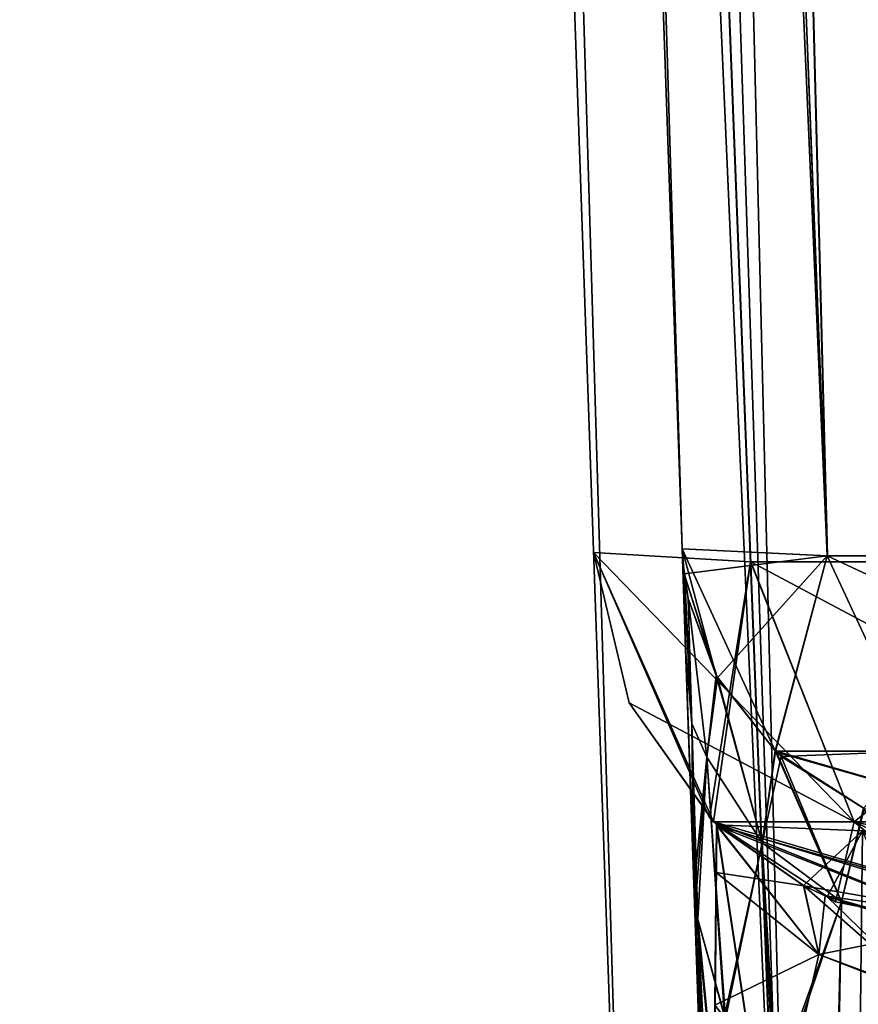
# Model space of a CAD drawing. Header units: millimetres. Extents: x -360 to 362, y 0 to 398.
# Tile 5 of 256: x -340 to -323, y 30 to 50. Entities that reach past the tile are written whole.
import ezdxf

# ---------------------------------------------------------------- set-up
doc = ezdxf.new("R2010")
doc.units = ezdxf.units.MM
doc.header["$LTSCALE"] = 33.374815
for name, color, linetype in [('1900', 7, 'CONTINUOUS'), ('1901', 7, 'CONTINUOUS'), ('1904', 7, 'CONTINUOUS'), ('1905', 7, 'CONTINUOUS'), ('1908', 7, 'CONTINUOUS'), ('1933', 7, 'CONTINUOUS'), ('1941', 7, 'CONTINUOUS'), ('1942', 7, 'CONTINUOUS'), ('1943', 7, 'CONTINUOUS'), ('1944', 7, 'CONTINUOUS'), ('1945', 7, 'CONTINUOUS'), ('1955', 7, 'CONTINUOUS'), ('1956', 7, 'CONTINUOUS'), ('1957', 7, 'CONTINUOUS'), ('1988', 7, 'CONTINUOUS'), ('1989', 7, 'CONTINUOUS'), ('1990', 7, 'CONTINUOUS'), ('2064', 7, 'CONTINUOUS'), ('2066', 7, 'CONTINUOUS'), ('2067', 7, 'CONTINUOUS'), ('2092', 7, 'CONTINUOUS'), ('2102', 7, 'CONTINUOUS'), ('2105', 7, 'CONTINUOUS'), ('2140', 7, 'CONTINUOUS'), ('2151', 7, 'CONTINUOUS'), ('2153', 7, 'CONTINUOUS'), ('2213', 7, 'CONTINUOUS'), ('2214', 7, 'CONTINUOUS'), ('2218', 7, 'CONTINUOUS'), ('2219', 7, 'CONTINUOUS'), ('2701', 7, 'CONTINUOUS'), ('2702', 7, 'CONTINUOUS'), ('2704', 7, 'CONTINUOUS'), ('2705', 7, 'CONTINUOUS'), ('2720', 7, 'CONTINUOUS'), ('2728', 7, 'CONTINUOUS'), ('2731', 7, 'CONTINUOUS'), ('2732', 7, 'CONTINUOUS'), ('2735', 7, 'CONTINUOUS')]:
    doc.layers.add(name, color=color, linetype=linetype)

msp = doc.modelspace()

# ---------------------------------------------------------------- linework, layer by layer
at = {"layer": '1900', "linetype": 'Continuous'}
for points in [[(-192.817, 374, -15.196), (-214.386, 38.791, -26.902), (-325.683, 374, -15.196), (-192.817, 374, -15.196)], [(-325.683, 374, -15.196), (-214.386, 38.791, -26.902), (-214.993, 38.791, -26.902), (-325.683, 374, -15.196)], [(-304.114, 38.791, -26.902), (-325.683, 374, -15.196), (-303.507, 38.791, -26.902), (-304.114, 38.791, -26.902)], [(-303.507, 38.791, -26.902), (-325.683, 374, -15.196), (-214.993, 38.791, -26.902), (-303.507, 38.791, -26.902)]]:
    msp.add_3dface(points, dxfattribs=at)
at = {"layer": '1901', "linetype": 'Continuous'}
for points in [[(-337.804, 374, -27.317), (-336.183, 374, -21.255), (-326.098, 38.791, -48.886), (-337.804, 374, -27.317)], [(-336.183, 374, -21.255), (-331.751, 374, -16.82), (-323.152, 38.65, -37.896), (-336.183, 374, -21.255)], [(-326.098, 38.791, -48.886), (-336.183, 374, -21.255), (-323.152, 38.65, -37.896), (-326.098, 38.791, -48.886)], [(-331.751, 374, -16.82), (-325.683, 374, -15.196), (-315.11, 38.65, -29.852), (-331.751, 374, -16.82)], [(-323.152, 38.65, -37.896), (-331.751, 374, -16.82), (-315.11, 38.65, -29.852), (-323.152, 38.65, -37.896)], [(-325.683, 374, -15.196), (-304.114, 38.791, -26.902), (-315.11, 38.65, -29.852), (-325.683, 374, -15.196)]]:
    msp.add_3dface(points, dxfattribs=at)
at = {"layer": '1904', "linetype": 'Continuous'}
for points in [[(-337.804, 374, -27.317), (-326.098, 38.791, -48.886), (-337.804, 374, -319.683), (-337.804, 374, -27.317)], [(-337.804, 374, -319.683), (-326.098, 38.791, -48.886), (-326.098, 38.791, -49.493), (-337.804, 374, -319.683)], [(-326.098, 38.791, -298.114), (-337.804, 374, -319.683), (-326.098, 38.791, -297.507), (-326.098, 38.791, -298.114)], [(-326.098, 38.791, -297.507), (-337.804, 374, -319.683), (-326.098, 38.791, -49.493), (-326.098, 38.791, -297.507)], [(-326.027, 36.749, -292.498), (-326.098, 38.791, -297.507), (-326.027, 36.749, -54.502), (-326.027, 36.749, -292.498)], [(-326.027, 36.749, -54.502), (-326.098, 38.791, -297.507), (-326.098, 38.791, -49.493), (-326.027, 36.749, -54.502)], [(-325.867, 32.174, -289.617), (-326.027, 36.749, -292.498), (-325.867, 32.174, -57.383), (-325.867, 32.174, -289.617)], [(-325.867, 32.174, -57.383), (-326.027, 36.749, -292.498), (-326.027, 36.749, -54.502), (-325.867, 32.174, -57.383)], [(-325.251, 14.539, -286.508), (-325.867, 32.174, -289.617), (-325.251, 14.539, -60.492), (-325.251, 14.539, -286.508)], [(-325.251, 14.539, -60.492), (-325.867, 32.174, -289.617), (-325.867, 32.174, -57.383), (-325.251, 14.539, -60.492)]]:
    msp.add_3dface(points, dxfattribs=at)
at = {"layer": '1905', "linetype": 'Continuous'}
for points in [[(-337.804, 374, -319.683), (-326.098, 38.791, -298.114), (-323.15, 38.65, -309.105), (-337.804, 374, -319.683)], [(-336.18, 374, -325.751), (-337.804, 374, -319.683), (-323.15, 38.65, -309.105), (-336.18, 374, -325.751)], [(-331.745, 374, -330.183), (-336.18, 374, -325.751), (-315.111, 38.65, -317.147), (-331.745, 374, -330.183)], [(-315.111, 38.65, -317.147), (-336.18, 374, -325.751), (-323.15, 38.65, -309.105), (-315.111, 38.65, -317.147)], [(-325.683, 374, -331.804), (-331.745, 374, -330.183), (-304.114, 38.791, -320.098), (-325.683, 374, -331.804)], [(-304.114, 38.791, -320.098), (-331.745, 374, -330.183), (-315.111, 38.65, -317.147), (-304.114, 38.791, -320.098)]]:
    msp.add_3dface(points, dxfattribs=at)
at = {"layer": '1908', "linetype": 'Continuous'}
msp.add_3dface([(-325.683, 374, -331.804), (-304.114, 38.791, -320.098), (-192.817, 374, -331.804), (-325.683, 374, -331.804)], dxfattribs=at)
at = {"layer": '1933', "linetype": 'Continuous'}
for points in [[(-326.098, 38.791, -48.886), (-323.152, 38.65, -37.896), (-326.059, 38.286, -48.886), (-326.098, 38.791, -48.886)], [(-326.059, 38.286, -48.886), (-323.152, 38.65, -37.896), (-325.381, 36.174, -48.153), (-326.059, 38.286, -48.886)], [(-323.152, 38.65, -37.896), (-324.204, 34.681, -47.287), (-325.381, 36.174, -48.153), (-323.152, 38.65, -37.896)], [(-323.152, 38.65, -37.896), (-321.301, 34.684, -38.349), (-324.204, 34.681, -47.287), (-323.152, 38.65, -37.896)], [(-323.152, 38.65, -37.896), (-315.11, 38.65, -29.852), (-321.301, 34.684, -38.349), (-323.152, 38.65, -37.896)], [(-325.978, 37.788, -48.886), (-326.059, 38.286, -48.886), (-325.381, 36.174, -48.153), (-325.978, 37.788, -48.886)], [(-324.204, 34.681, -47.287), (-321.301, 34.684, -38.349), (-324.086, 34.576, -47.225), (-324.204, 34.681, -47.287)], [(-324.086, 34.576, -47.225), (-321.301, 34.684, -38.349), (-322.413, 33.522, -46.646), (-324.086, 34.576, -47.225)]]:
    msp.add_3dface(points, dxfattribs=at)
at = {"layer": '1941', "linetype": 'Continuous'}
for points in [[(-325.978, 37.788, -48.886), (-325.381, 36.174, -48.153), (-325.599, 34.561, -52.892), (-325.978, 37.788, -48.886)], [(-325.599, 34.561, -52.892), (-325.381, 36.174, -48.153), (-324.473, 32.815, -52.141), (-325.599, 34.561, -52.892)], [(-325.381, 36.174, -48.153), (-324.204, 34.681, -47.287), (-324.473, 32.815, -52.141), (-325.381, 36.174, -48.153)], [(-324.204, 34.681, -47.287), (-324.086, 34.576, -47.225), (-324.473, 32.815, -52.141), (-324.204, 34.681, -47.287)], [(-325.776, 31.26, -56.85), (-325.599, 34.561, -52.892), (-325.237, 29.287, -55.876), (-325.776, 31.26, -56.85)], [(-325.599, 34.561, -52.892), (-324.473, 32.815, -52.141), (-325.237, 29.287, -55.876), (-325.599, 34.561, -52.892)], [(-324.473, 32.815, -52.141), (-324.086, 34.576, -47.225), (-322.861, 31.616, -51.61), (-324.473, 32.815, -52.141)], [(-324.086, 34.576, -47.225), (-322.413, 33.522, -46.646), (-322.861, 31.616, -51.61), (-324.086, 34.576, -47.225)], [(-322.413, 33.522, -46.646), (-321.125, 31.142, -51.633), (-322.861, 31.616, -51.61), (-322.413, 33.522, -46.646)], [(-325.237, 29.287, -55.876), (-324.473, 32.815, -52.141), (-324.232, 27.798, -55.008), (-325.237, 29.287, -55.876)], [(-324.473, 32.815, -52.141), (-322.861, 31.616, -51.61), (-324.232, 27.798, -55.008), (-324.473, 32.815, -52.141)], [(-324.232, 27.798, -55.008), (-322.861, 31.616, -51.61), (-322.974, 26.864, -54.493), (-324.232, 27.798, -55.008)], [(-322.861, 31.616, -51.61), (-321.125, 31.142, -51.633), (-322.974, 26.864, -54.493), (-322.861, 31.616, -51.61)], [(-321.125, 31.142, -51.633), (-321.688, 26.425, -54.359), (-322.974, 26.864, -54.493), (-321.125, 31.142, -51.633)]]:
    msp.add_3dface(points, dxfattribs=at)
at = {"layer": '1942', "linetype": 'Continuous'}
for points in [[(-326.084, 38.538, -49.341), (-325.978, 37.788, -48.886), (-325.9, 35.246, -53.297), (-326.084, 38.538, -49.341)], [(-325.978, 37.788, -48.886), (-326.084, 38.538, -49.341), (-326.043, 38.161, -49.113), (-325.978, 37.788, -48.886)], [(-325.978, 37.788, -48.886), (-325.599, 34.561, -52.892), (-325.9, 35.246, -53.297), (-325.978, 37.788, -48.886)], [(-325.599, 34.561, -52.892), (-325.776, 31.26, -56.85), (-325.9, 35.246, -53.297), (-325.599, 34.561, -52.892)], [(-325.9, 35.246, -53.297), (-325.776, 31.26, -56.85), (-325.824, 31.598, -57.049), (-325.9, 35.246, -53.297)], [(-325.855, 31.945, -57.251), (-325.9, 35.246, -53.297), (-325.824, 31.598, -57.049), (-325.855, 31.945, -57.251)]]:
    msp.add_3dface(points, dxfattribs=at)
at = {"layer": '1943', "linetype": 'Continuous'}
for points in [[(-326.098, 38.791, -49.493), (-326.098, 38.791, -48.886), (-326.059, 38.286, -48.886), (-326.098, 38.791, -49.493)], [(-326.098, 38.791, -49.493), (-326.059, 38.286, -48.886), (-326.092, 38.664, -49.417), (-326.098, 38.791, -49.493)], [(-326.059, 38.286, -48.886), (-326.084, 38.538, -49.341), (-326.092, 38.664, -49.417), (-326.059, 38.286, -48.886)], [(-326.084, 38.538, -49.341), (-326.059, 38.286, -48.886), (-326.043, 38.161, -49.113), (-326.084, 38.538, -49.341)], [(-326.059, 38.286, -48.886), (-325.978, 37.788, -48.886), (-326.043, 38.161, -49.113), (-326.059, 38.286, -48.886)]]:
    msp.add_3dface(points, dxfattribs=at)
at = {"layer": '1944', "linetype": 'Continuous'}
for points in [[(-326.027, 36.749, -54.502), (-326.098, 38.791, -49.493), (-325.9, 35.246, -53.297), (-326.027, 36.749, -54.502)], [(-325.9, 35.246, -53.297), (-326.098, 38.791, -49.493), (-326.092, 38.664, -49.417), (-325.9, 35.246, -53.297)], [(-326.084, 38.538, -49.341), (-325.9, 35.246, -53.297), (-326.092, 38.664, -49.417), (-326.084, 38.538, -49.341)], [(-325.867, 32.174, -57.383), (-326.027, 36.749, -54.502), (-325.862, 32.059, -57.317), (-325.867, 32.174, -57.383)], [(-326.027, 36.749, -54.502), (-325.9, 35.246, -53.297), (-325.855, 31.945, -57.251), (-326.027, 36.749, -54.502)], [(-326.027, 36.749, -54.502), (-325.855, 31.945, -57.251), (-325.862, 32.059, -57.317), (-326.027, 36.749, -54.502)]]:
    msp.add_3dface(points, dxfattribs=at)
at = {"layer": '1945', "linetype": 'Continuous'}
for points in [[(-325.251, 14.539, -60.492), (-325.867, 32.174, -57.383), (-325.862, 32.059, -57.317), (-325.251, 14.539, -60.492)], [(-325.855, 31.945, -57.251), (-325.251, 14.539, -60.492), (-325.862, 32.059, -57.317), (-325.855, 31.945, -57.251)], [(-325.251, 14.539, -60.492), (-325.855, 31.945, -57.251), (-325.824, 31.598, -57.049), (-325.251, 14.539, -60.492)], [(-325.776, 31.26, -56.85), (-325.251, 14.539, -60.492), (-325.824, 31.598, -57.049), (-325.776, 31.26, -56.85)], [(-325.251, 14.539, -60.492), (-325.776, 31.26, -56.85), (-324.921, 14.278, -58.947), (-325.251, 14.539, -60.492)], [(-325.776, 31.26, -56.85), (-325.237, 29.287, -55.876), (-324.921, 14.278, -58.947), (-325.776, 31.26, -56.85)]]:
    msp.add_3dface(points, dxfattribs=at)
at = {"layer": '1955', "linetype": 'Continuous'}
for points in [[(-325.867, 32.174, -289.617), (-325.251, 14.539, -286.508), (-324.114, 14.097, -289.243), (-325.867, 32.174, -289.617)], [(-325.867, 32.174, -289.617), (-324.114, 14.097, -289.243), (-325.862, 32.059, -289.683), (-325.867, 32.174, -289.617)], [(-325.862, 32.059, -289.683), (-324.114, 14.097, -289.243), (-325.855, 31.945, -289.749), (-325.862, 32.059, -289.683)], [(-325.855, 31.945, -289.749), (-324.114, 14.097, -289.243), (-325.824, 31.598, -289.951), (-325.855, 31.945, -289.749)], [(-324.114, 14.097, -289.243), (-325.776, 31.26, -290.15), (-325.824, 31.598, -289.951), (-324.114, 14.097, -289.243)], [(-325.776, 31.26, -290.15), (-324.114, 14.097, -289.243), (-325.214, 29.238, -291.151), (-325.776, 31.26, -290.15)]]:
    msp.add_3dface(points, dxfattribs=at)
at = {"layer": '1956', "linetype": 'Continuous'}
for points in [[(-325.978, 37.788, -298.114), (-325.599, 34.561, -294.108), (-325.407, 36.22, -298.822), (-325.978, 37.788, -298.114)], [(-325.599, 34.561, -294.108), (-324.473, 32.816, -294.859), (-325.407, 36.22, -298.822), (-325.599, 34.561, -294.108)], [(-325.407, 36.22, -298.822), (-324.473, 32.816, -294.859), (-324.208, 34.686, -299.71), (-325.407, 36.22, -298.822)], [(-324.473, 32.816, -294.859), (-322.862, 31.616, -295.389), (-324.208, 34.686, -299.71), (-324.473, 32.816, -294.859)], [(-324.208, 34.686, -299.71), (-322.862, 31.616, -295.389), (-324.18, 34.66, -299.725), (-324.208, 34.686, -299.71)], [(-324.18, 34.66, -299.725), (-322.862, 31.616, -295.389), (-322.399, 33.516, -300.357), (-324.18, 34.66, -299.725)], [(-325.776, 31.26, -290.15), (-325.214, 29.238, -291.151), (-325.599, 34.561, -294.108), (-325.776, 31.26, -290.15)], [(-325.214, 29.238, -291.151), (-324.473, 32.816, -294.859), (-325.599, 34.561, -294.108), (-325.214, 29.238, -291.151)], [(-322.862, 31.616, -295.389), (-321.127, 31.152, -295.36), (-322.399, 33.516, -300.357), (-322.862, 31.616, -295.389)], [(-325.214, 29.238, -291.151), (-324.178, 27.743, -292.024), (-324.473, 32.816, -294.859), (-325.214, 29.238, -291.151)], [(-324.178, 27.743, -292.024), (-322.862, 31.616, -295.389), (-324.473, 32.816, -294.859), (-324.178, 27.743, -292.024)], [(-324.178, 27.743, -292.024), (-322.95, 26.851, -292.513), (-322.862, 31.616, -295.389), (-324.178, 27.743, -292.024)], [(-322.95, 26.851, -292.513), (-321.127, 31.152, -295.36), (-322.862, 31.616, -295.389), (-322.95, 26.851, -292.513)], [(-322.95, 26.851, -292.513), (-321.688, 26.425, -292.641), (-321.127, 31.152, -295.36), (-322.95, 26.851, -292.513)]]:
    msp.add_3dface(points, dxfattribs=at)
at = {"layer": '1957', "linetype": 'Continuous'}
for points in [[(-323.15, 38.65, -309.105), (-326.098, 38.791, -298.114), (-324.208, 34.686, -299.71), (-323.15, 38.65, -309.105)], [(-326.098, 38.791, -298.114), (-325.407, 36.22, -298.822), (-324.208, 34.686, -299.71), (-326.098, 38.791, -298.114)], [(-325.407, 36.22, -298.822), (-326.098, 38.791, -298.114), (-326.059, 38.286, -298.114), (-325.407, 36.22, -298.822)], [(-323.15, 38.65, -309.105), (-324.208, 34.686, -299.71), (-321.3, 34.684, -308.653), (-323.15, 38.65, -309.105)], [(-315.111, 38.65, -317.147), (-323.15, 38.65, -309.105), (-314.651, 34.684, -315.301), (-315.111, 38.65, -317.147)], [(-314.651, 34.684, -315.301), (-323.15, 38.65, -309.105), (-321.3, 34.684, -308.653), (-314.651, 34.684, -315.301)], [(-325.978, 37.788, -298.114), (-325.407, 36.22, -298.822), (-326.059, 38.286, -298.114), (-325.978, 37.788, -298.114)], [(-324.208, 34.686, -299.71), (-324.18, 34.66, -299.725), (-318.38, 33, -305.34), (-324.208, 34.686, -299.71)], [(-321.3, 34.684, -308.653), (-324.208, 34.686, -299.71), (-318.38, 33, -305.34), (-321.3, 34.684, -308.653)], [(-324.18, 34.66, -299.725), (-322.399, 33.516, -300.357), (-318.38, 33, -305.34), (-324.18, 34.66, -299.725)]]:
    msp.add_3dface(points, dxfattribs=at)
at = {"layer": '1988', "linetype": 'Continuous'}
for points in [[(-326.098, 38.791, -298.114), (-326.098, 38.791, -297.507), (-326.092, 38.664, -297.583), (-326.098, 38.791, -298.114)], [(-326.059, 38.286, -298.114), (-326.098, 38.791, -298.114), (-326.084, 38.538, -297.659), (-326.059, 38.286, -298.114)], [(-326.084, 38.538, -297.659), (-326.098, 38.791, -298.114), (-326.092, 38.664, -297.583), (-326.084, 38.538, -297.659)], [(-326.043, 38.161, -297.887), (-326.059, 38.286, -298.114), (-326.084, 38.538, -297.659), (-326.043, 38.161, -297.887)], [(-325.978, 37.788, -298.114), (-326.059, 38.286, -298.114), (-326.043, 38.161, -297.887), (-325.978, 37.788, -298.114)]]:
    msp.add_3dface(points, dxfattribs=at)
at = {"layer": '1989', "linetype": 'Continuous'}
for points in [[(-326.043, 38.161, -297.887), (-326.084, 38.538, -297.659), (-325.9, 35.246, -293.702), (-326.043, 38.161, -297.887)], [(-325.978, 37.788, -298.114), (-326.043, 38.161, -297.887), (-325.9, 35.246, -293.702), (-325.978, 37.788, -298.114)], [(-325.599, 34.561, -294.108), (-325.978, 37.788, -298.114), (-325.9, 35.246, -293.702), (-325.599, 34.561, -294.108)], [(-325.855, 31.945, -289.749), (-325.599, 34.561, -294.108), (-325.9, 35.246, -293.702), (-325.855, 31.945, -289.749)], [(-325.855, 31.945, -289.749), (-325.824, 31.598, -289.951), (-325.599, 34.561, -294.108), (-325.855, 31.945, -289.749)], [(-325.824, 31.598, -289.951), (-325.776, 31.26, -290.15), (-325.599, 34.561, -294.108), (-325.824, 31.598, -289.951)]]:
    msp.add_3dface(points, dxfattribs=at)
at = {"layer": '1990', "linetype": 'Continuous'}
for points in [[(-326.098, 38.791, -297.507), (-326.027, 36.749, -292.498), (-326.092, 38.664, -297.583), (-326.098, 38.791, -297.507)], [(-326.027, 36.749, -292.498), (-326.084, 38.538, -297.659), (-326.092, 38.664, -297.583), (-326.027, 36.749, -292.498)], [(-326.084, 38.538, -297.659), (-326.027, 36.749, -292.498), (-325.9, 35.246, -293.702), (-326.084, 38.538, -297.659)], [(-326.027, 36.749, -292.498), (-325.867, 32.174, -289.617), (-325.9, 35.246, -293.702), (-326.027, 36.749, -292.498)], [(-325.867, 32.174, -289.617), (-325.862, 32.059, -289.683), (-325.9, 35.246, -293.702), (-325.867, 32.174, -289.617)], [(-325.862, 32.059, -289.683), (-325.855, 31.945, -289.749), (-325.9, 35.246, -293.702), (-325.862, 32.059, -289.683)]]:
    msp.add_3dface(points, dxfattribs=at)
at = {"layer": '2064', "linetype": 'Continuous'}
for points in [[(-339.556, 372.6, -319.597), (-327.068, 15, -296.587), (-337.963, 327, -312.75), (-339.556, 372.6, -319.597)], [(-339.556, 372.6, -27.403), (-337.963, 327, -34.25), (-327.068, 15, -60.43), (-339.556, 372.6, -27.403)], [(-327.068, 15, -50.413), (-339.556, 372.6, -27.403), (-327.068, 15, -60.43), (-327.068, 15, -50.413)], [(-337.963, 327, -34.25), (-337.963, 327, -35.75), (-327.068, 15, -296.587), (-337.963, 327, -34.25)], [(-327.068, 15, -296.587), (-337.963, 327, -35.75), (-337.963, 327, -311.25), (-327.068, 15, -296.587)], [(-327.068, 15, -60.43), (-337.963, 327, -34.25), (-327.068, 15, -286.57), (-327.068, 15, -60.43)], [(-327.068, 15, -286.57), (-337.963, 327, -34.25), (-327.068, 15, -296.587), (-327.068, 15, -286.57)], [(-337.963, 327, -312.75), (-327.068, 15, -296.587), (-337.963, 327, -311.25), (-337.963, 327, -312.75)]]:
    msp.add_3dface(points, dxfattribs=at)
at = {"layer": '2066', "linetype": 'Continuous'}
for points in [[(-337.692, 372.6, -20.427), (-339.556, 372.6, -27.403), (-323.791, 15, -38.164), (-337.692, 372.6, -20.427)], [(-339.556, 372.6, -27.403), (-327.068, 15, -50.413), (-323.791, 15, -38.164), (-339.556, 372.6, -27.403)], [(-335.475, 372.6, -17.535), (-337.692, 372.6, -20.427), (-323.791, 15, -38.164), (-335.475, 372.6, -17.535)], [(-332.581, 372.6, -15.312), (-335.475, 372.6, -17.535), (-314.843, 15, -29.213), (-332.581, 372.6, -15.312)], [(-314.843, 15, -29.213), (-335.475, 372.6, -17.535), (-323.791, 15, -38.164), (-314.843, 15, -29.213)], [(-325.597, 372.6, -13.444), (-332.581, 372.6, -15.312), (-302.587, 15, -25.932), (-325.597, 372.6, -13.444)], [(-302.587, 15, -25.932), (-332.581, 372.6, -15.312), (-314.843, 15, -29.213), (-302.587, 15, -25.932)]]:
    msp.add_3dface(points, dxfattribs=at)
at = {"layer": '2067', "linetype": 'Continuous'}
msp.add_3dface([(-325.597, 372.6, -13.444), (-302.587, 15, -25.932), (-318.75, 327, -15.037), (-325.597, 372.6, -13.444)], dxfattribs=at)
at = {"layer": '2092', "linetype": 'Continuous'}
for points in [[(-325.597, 372.6, -333.556), (-318.75, 327, -331.963), (-292.57, 15, -321.068), (-325.597, 372.6, -333.556)], [(-302.587, 15, -321.068), (-325.597, 372.6, -333.556), (-292.57, 15, -321.068), (-302.587, 15, -321.068)]]:
    msp.add_3dface(points, dxfattribs=at)
at = {"layer": '2102', "linetype": 'Continuous'}
for points in [[(-339.556, 372.6, -319.597), (-337.689, 372.6, -326.578), (-327.068, 15, -296.587), (-339.556, 372.6, -319.597)], [(-337.689, 372.6, -326.578), (-332.585, 372.6, -331.685), (-323.795, 15, -308.829), (-337.689, 372.6, -326.578)], [(-327.068, 15, -296.587), (-337.689, 372.6, -326.578), (-323.795, 15, -308.829), (-327.068, 15, -296.587)], [(-332.585, 372.6, -331.685), (-325.597, 372.6, -333.556), (-314.836, 15, -317.791), (-332.585, 372.6, -331.685)], [(-323.795, 15, -308.829), (-332.585, 372.6, -331.685), (-314.836, 15, -317.791), (-323.795, 15, -308.829)], [(-325.597, 372.6, -333.556), (-302.587, 15, -321.068), (-314.836, 15, -317.791), (-325.597, 372.6, -333.556)]]:
    msp.add_3dface(points, dxfattribs=at)
at = {"layer": '2105', "linetype": 'Continuous'}
for points in [[(-325.398, 33.176, -297.753), (-323.32, 30.548, -296.381), (-325.407, 32.214, -295.217), (-325.398, 33.176, -297.753)], [(-325.397, 33.184, -297.941), (-323.32, 30.548, -296.381), (-325.398, 33.176, -297.753), (-325.397, 33.184, -297.941)], [(-325.395, 33.184, -298.132), (-323.32, 30.548, -296.381), (-325.397, 33.184, -297.941), (-325.395, 33.184, -298.132)], [(-323.633, 31.95, -299.503), (-323.32, 30.548, -296.381), (-325.395, 33.184, -298.132), (-323.633, 31.95, -299.503)], [(-323.32, 30.548, -296.381), (-325.43, 29.517, -293.785), (-325.407, 32.214, -295.217), (-323.32, 30.548, -296.381)], [(-323.15, 31.721, -299.758), (-321.008, 29.646, -296.604), (-323.633, 31.95, -299.503), (-323.15, 31.721, -299.758)], [(-323.633, 31.95, -299.503), (-321.008, 29.646, -296.604), (-323.32, 30.548, -296.381), (-323.633, 31.95, -299.503)], [(-320.747, 31.063, -300.399), (-321.008, 29.646, -296.604), (-323.15, 31.721, -299.758), (-320.747, 31.063, -300.399)], [(-323.974, 27.667, -294.337), (-325.43, 29.517, -293.785), (-323.32, 30.548, -296.381), (-323.974, 27.667, -294.337)], [(-321.008, 29.646, -296.604), (-323.974, 27.667, -294.337), (-323.32, 30.548, -296.381), (-321.008, 29.646, -296.604)], [(-321.49, 26.152, -294.593), (-323.974, 27.667, -294.337), (-321.008, 29.646, -296.604), (-321.49, 26.152, -294.593)]]:
    msp.add_3dface(points, dxfattribs=at)
at = {"layer": '2140', "linetype": 'Continuous'}
for points in [[(-323.633, 31.95, -299.503), (-325.395, 33.184, -298.132), (-322.434, 33.062, -308.688), (-323.633, 31.95, -299.503)], [(-323.15, 31.721, -299.758), (-323.633, 31.95, -299.503), (-322.434, 33.062, -308.688), (-323.15, 31.721, -299.758)], [(-320.747, 31.063, -300.399), (-323.15, 31.721, -299.758), (-322.434, 33.062, -308.688), (-320.747, 31.063, -300.399)]]:
    msp.add_3dface(points, dxfattribs=at)
at = {"layer": '2151', "linetype": 'Continuous'}
for points in [[(-322.636, 15, -308.656), (-325.398, 33.176, -297.753), (-325.479, 23.937, -297.753), (-322.636, 15, -308.656)], [(-322.636, 15, -308.656), (-325.397, 33.184, -297.941), (-325.398, 33.176, -297.753), (-322.636, 15, -308.656)], [(-322.636, 15, -308.656), (-325.395, 33.184, -298.132), (-325.397, 33.184, -297.941), (-322.636, 15, -308.656)], [(-325.395, 33.184, -298.132), (-322.636, 15, -308.656), (-322.434, 33.062, -308.688), (-325.395, 33.184, -298.132)], [(-322.636, 15, -308.656), (-314.65, 15, -316.639), (-322.434, 33.062, -308.688), (-322.636, 15, -308.656)]]:
    msp.add_3dface(points, dxfattribs=at)
at = {"layer": '2153', "linetype": 'Continuous'}
for points in [[(-325.398, 33.176, -297.753), (-325.43, 29.517, -293.785), (-325.479, 23.937, -297.753), (-325.398, 33.176, -297.753)], [(-325.43, 29.517, -293.785), (-325.398, 33.176, -297.753), (-325.407, 32.214, -295.217), (-325.43, 29.517, -293.785)]]:
    msp.add_3dface(points, dxfattribs=at)
at = {"layer": '2213', "linetype": 'Continuous'}
for points in [[(-325.407, 32.214, -51.783), (-323.626, 31.946, -47.493), (-325.398, 33.176, -49.247), (-325.407, 32.214, -51.783)], [(-325.398, 33.176, -49.247), (-323.626, 31.946, -47.493), (-325.397, 33.184, -49.058), (-325.398, 33.176, -49.247)], [(-325.397, 33.184, -49.058), (-323.626, 31.946, -47.493), (-325.395, 33.184, -48.868), (-325.397, 33.184, -49.058)], [(-325.43, 29.517, -53.215), (-323.32, 30.548, -50.619), (-325.407, 32.214, -51.783), (-325.43, 29.517, -53.215)], [(-323.32, 30.548, -50.619), (-323.626, 31.946, -47.493), (-325.407, 32.214, -51.783), (-323.32, 30.548, -50.619)], [(-323.626, 31.946, -47.493), (-323.32, 30.548, -50.619), (-323.191, 31.739, -47.263), (-323.626, 31.946, -47.493)], [(-323.191, 31.739, -47.263), (-323.32, 30.548, -50.619), (-320.747, 31.063, -46.601), (-323.191, 31.739, -47.263)], [(-320.747, 31.063, -46.601), (-323.32, 30.548, -50.619), (-321.002, 29.685, -50.349), (-320.747, 31.063, -46.601)], [(-325.43, 29.517, -53.215), (-323.974, 27.667, -52.663), (-323.32, 30.548, -50.619), (-325.43, 29.517, -53.215)], [(-323.32, 30.548, -50.619), (-323.974, 27.667, -52.663), (-321.002, 29.685, -50.349), (-323.32, 30.548, -50.619)], [(-321.002, 29.685, -50.349), (-323.974, 27.667, -52.663), (-321.228, 28.115, -51.685), (-321.002, 29.685, -50.349)]]:
    msp.add_3dface(points, dxfattribs=at)
at = {"layer": '2214', "linetype": 'Continuous'}
for points in [[(-325.407, 32.214, -51.783), (-325.398, 33.176, -49.247), (-325.479, 23.935, -49.247), (-325.407, 32.214, -51.783)], [(-325.43, 29.517, -53.215), (-325.407, 32.214, -51.783), (-325.479, 23.935, -49.247), (-325.43, 29.517, -53.215)]]:
    msp.add_3dface(points, dxfattribs=at)
at = {"layer": '2218', "linetype": 'Continuous'}
for points in [[(-325.395, 33.184, -48.868), (-323.626, 31.946, -47.493), (-318.201, 31, -41.751), (-325.395, 33.184, -48.868)], [(-322.435, 33.062, -38.313), (-325.395, 33.184, -48.868), (-318.201, 31, -41.751), (-322.435, 33.062, -38.313)], [(-323.626, 31.946, -47.493), (-323.191, 31.739, -47.263), (-318.201, 31, -41.751), (-323.626, 31.946, -47.493)], [(-323.191, 31.739, -47.263), (-320.747, 31.063, -46.601), (-318.201, 31, -41.751), (-323.191, 31.739, -47.263)]]:
    msp.add_3dface(points, dxfattribs=at)
at = {"layer": '2219', "linetype": 'Continuous'}
for points in [[(-325.397, 33.184, -49.058), (-325.395, 33.184, -48.868), (-325.557, 15, -49.254), (-325.397, 33.184, -49.058)], [(-325.397, 33.184, -49.058), (-325.557, 15, -49.254), (-325.479, 23.935, -49.247), (-325.397, 33.184, -49.058)], [(-325.557, 15, -49.254), (-325.395, 33.184, -48.868), (-322.639, 15, -38.35), (-325.557, 15, -49.254)], [(-325.398, 33.176, -49.247), (-325.397, 33.184, -49.058), (-325.479, 23.935, -49.247), (-325.398, 33.176, -49.247)], [(-322.639, 15, -38.35), (-325.395, 33.184, -48.868), (-322.435, 33.062, -38.313), (-322.639, 15, -38.35)], [(-314.656, 15, -30.364), (-322.639, 15, -38.35), (-314.682, 33.062, -30.563), (-314.656, 15, -30.364)], [(-322.639, 15, -38.35), (-322.435, 33.062, -38.313), (-319.057, 33.046, -33.938), (-322.639, 15, -38.35)], [(-322.639, 15, -38.35), (-319.057, 33.046, -33.938), (-314.682, 33.062, -30.563), (-322.639, 15, -38.35)]]:
    msp.add_3dface(points, dxfattribs=at)
at = {"layer": '2701', "linetype": 'Continuous'}
for points in [[(-327.897, 38.721, -298.114), (-325.459, 33.245, -174.828), (-327.897, 38.721, -48.886), (-327.897, 38.721, -298.114)], [(-327.897, 38.721, -48.886), (-325.459, 33.245, -174.828), (-327.173, 35.665, -48.886), (-327.897, 38.721, -48.886)], [(-327.173, 35.665, -48.886), (-325.459, 33.245, -174.828), (-325.457, 33.244, -48.886), (-327.173, 35.665, -48.886)], [(-325.459, 33.245, -174.828), (-319.901, 31, -51.541), (-325.457, 33.244, -48.886), (-325.459, 33.245, -174.828)], [(-325.457, 33.244, -48.886), (-319.901, 31, -51.541), (-325.377, 33.167, -48.886), (-325.457, 33.244, -48.886)], [(-325.377, 33.167, -48.886), (-319.901, 31, -51.541), (-319.901, 31, -48.886), (-325.377, 33.167, -48.886)]]:
    msp.add_3dface(points, dxfattribs=at)
at = {"layer": '2702', "linetype": 'Continuous'}
for points in [[(-327.897, 38.721, -48.886), (-327.173, 35.665, -48.886), (-322.603, 33.245, -38.211), (-327.897, 38.721, -48.886)], [(-324.704, 38.533, -36.993), (-327.897, 38.721, -48.886), (-322.603, 33.245, -38.211), (-324.704, 38.533, -36.993)], [(-316.001, 38.533, -28.292), (-324.704, 38.533, -36.993), (-314.789, 33.245, -30.397), (-316.001, 38.533, -28.292)], [(-314.789, 33.245, -30.397), (-324.704, 38.533, -36.993), (-322.603, 33.245, -38.211), (-314.789, 33.245, -30.397)], [(-327.173, 35.665, -48.886), (-325.457, 33.244, -48.886), (-322.603, 33.245, -38.211), (-327.173, 35.665, -48.886)], [(-322.603, 33.245, -38.211), (-325.457, 33.244, -48.886), (-317.791, 31, -40.992), (-322.603, 33.245, -38.211)], [(-325.457, 33.244, -48.886), (-325.377, 33.167, -48.886), (-317.791, 31, -40.992), (-325.457, 33.244, -48.886)], [(-314.789, 33.245, -30.397), (-322.603, 33.245, -38.211), (-312.012, 31, -35.211), (-314.789, 33.245, -30.397)], [(-312.012, 31, -35.211), (-322.603, 33.245, -38.211), (-317.791, 31, -40.992), (-312.012, 31, -35.211)], [(-325.377, 33.167, -48.886), (-319.901, 31, -48.886), (-317.791, 31, -40.992), (-325.377, 33.167, -48.886)]]:
    msp.add_3dface(points, dxfattribs=at)
at = {"layer": '2704', "linetype": 'Continuous'}
for points in [[(-325.459, 33.245, -172.172), (-327.897, 38.721, -48.886), (-325.54, 33.325, -298.114), (-325.459, 33.245, -172.172)], [(-325.54, 33.325, -298.114), (-327.897, 38.721, -48.886), (-327.897, 38.721, -298.114), (-325.54, 33.325, -298.114)], [(-325.46, 33.246, -298.114), (-325.459, 33.245, -172.172), (-325.54, 33.325, -298.114), (-325.46, 33.246, -298.114)], [(-322.981, 31.617, -298.114), (-325.459, 33.245, -172.172), (-325.46, 33.246, -298.114), (-322.981, 31.617, -298.114)], [(-319.901, 31, -295.459), (-325.459, 33.245, -172.172), (-319.901, 31, -298.114), (-319.901, 31, -295.459)], [(-319.901, 31, -298.114), (-325.459, 33.245, -172.172), (-322.981, 31.617, -298.114), (-319.901, 31, -298.114)]]:
    msp.add_3dface(points, dxfattribs=at)
at = {"layer": '2705', "linetype": 'Continuous'}
for points in [[(-325.54, 33.325, -298.114), (-327.897, 38.721, -298.114), (-324.708, 38.533, -310.001), (-325.54, 33.325, -298.114)], [(-325.46, 33.246, -298.114), (-325.54, 33.325, -298.114), (-324.708, 38.533, -310.001), (-325.46, 33.246, -298.114)], [(-325.46, 33.246, -298.114), (-324.708, 38.533, -310.001), (-322.603, 33.245, -308.789), (-325.46, 33.246, -298.114)], [(-324.708, 38.533, -310.001), (-316.007, 38.533, -318.704), (-322.603, 33.245, -308.789), (-324.708, 38.533, -310.001)], [(-322.603, 33.245, -308.789), (-316.007, 38.533, -318.704), (-314.789, 33.245, -316.603), (-322.603, 33.245, -308.789)], [(-322.981, 31.617, -298.114), (-325.46, 33.246, -298.114), (-322.603, 33.245, -308.789), (-322.981, 31.617, -298.114)], [(-319.901, 31, -298.114), (-322.981, 31.617, -298.114), (-322.603, 33.245, -308.789), (-319.901, 31, -298.114)], [(-319.901, 31, -298.114), (-322.603, 33.245, -308.789), (-317.789, 31, -306.012), (-319.901, 31, -298.114)], [(-322.603, 33.245, -308.789), (-314.789, 33.245, -316.603), (-317.789, 31, -306.012), (-322.603, 33.245, -308.789)]]:
    msp.add_3dface(points, dxfattribs=at)
at = {"layer": '2720', "linetype": 'Continuous'}
for points in [[(-325.683, 374, -15.196), (-192.817, 374, -15.196), (-214.386, 38.791, -26.902), (-325.683, 374, -15.196)], [(-304.114, 38.791, -26.902), (-325.683, 374, -15.196), (-303.507, 38.791, -26.902), (-304.114, 38.791, -26.902)], [(-303.507, 38.791, -26.902), (-325.683, 374, -15.196), (-214.993, 38.791, -26.902), (-303.507, 38.791, -26.902)], [(-214.993, 38.791, -26.902), (-325.683, 374, -15.196), (-214.386, 38.791, -26.902), (-214.993, 38.791, -26.902)]]:
    msp.add_3dface(points, dxfattribs=at)
at = {"layer": '2728', "linetype": 'Continuous'}
msp.add_3dface([(-304.114, 38.791, -320.098), (-192.817, 374, -331.804), (-325.683, 374, -331.804), (-304.114, 38.791, -320.098)], dxfattribs=at)
at = {"layer": '2731', "linetype": 'Continuous'}
for points in [[(-336.18, 374, -325.751), (-337.804, 374, -319.683), (-323.15, 38.65, -309.105), (-336.18, 374, -325.751)], [(-323.15, 38.65, -309.105), (-337.804, 374, -319.683), (-326.098, 38.791, -298.114), (-323.15, 38.65, -309.105)], [(-331.745, 374, -330.183), (-336.18, 374, -325.751), (-315.111, 38.65, -317.147), (-331.745, 374, -330.183)], [(-315.111, 38.65, -317.147), (-336.18, 374, -325.751), (-323.15, 38.65, -309.105), (-315.111, 38.65, -317.147)], [(-304.114, 38.791, -320.098), (-325.683, 374, -331.804), (-331.745, 374, -330.183), (-304.114, 38.791, -320.098)], [(-304.114, 38.791, -320.098), (-331.745, 374, -330.183), (-315.111, 38.65, -317.147), (-304.114, 38.791, -320.098)]]:
    msp.add_3dface(points, dxfattribs=at)
at = {"layer": '2732', "linetype": 'Continuous'}
for points in [[(-326.098, 38.791, -298.114), (-337.804, 374, -319.683), (-326.098, 38.791, -297.507), (-326.098, 38.791, -298.114)], [(-326.098, 38.791, -297.507), (-337.804, 374, -319.683), (-326.098, 38.791, -49.493), (-326.098, 38.791, -297.507)], [(-326.098, 38.791, -49.493), (-337.804, 374, -319.683), (-326.098, 38.791, -48.886), (-326.098, 38.791, -49.493)], [(-326.098, 38.791, -48.886), (-337.804, 374, -319.683), (-337.804, 374, -27.317), (-326.098, 38.791, -48.886)], [(-326.07, 38, -294.4), (-326.098, 38.791, -297.507), (-326.063, 37.806, -52.969), (-326.07, 38, -294.4)], [(-326.063, 37.806, -52.969), (-326.098, 38.791, -297.507), (-326.098, 38.791, -49.493), (-326.063, 37.806, -52.969)], [(-325.98, 35.426, -291.192), (-326.07, 38, -294.4), (-326.063, 37.806, -52.969), (-325.98, 35.426, -291.192)], [(-325.969, 35.096, -56.063), (-325.98, 35.426, -291.192), (-326.063, 37.806, -52.969), (-325.969, 35.096, -56.063)], [(-325.867, 32.174, -289.617), (-325.98, 35.426, -291.192), (-325.867, 32.174, -57.383), (-325.867, 32.174, -289.617)], [(-325.867, 32.174, -57.383), (-325.98, 35.426, -291.192), (-325.969, 35.096, -56.063), (-325.867, 32.174, -57.383)], [(-325.251, 14.539, -286.508), (-325.867, 32.174, -289.617), (-325.251, 14.539, -60.492), (-325.251, 14.539, -286.508)], [(-325.251, 14.539, -60.492), (-325.867, 32.174, -289.617), (-325.867, 32.174, -57.383), (-325.251, 14.539, -60.492)]]:
    msp.add_3dface(points, dxfattribs=at)
at = {"layer": '2735', "linetype": 'Continuous'}
for points in [[(-326.098, 38.791, -48.886), (-337.804, 374, -27.317), (-336.183, 374, -21.255), (-326.098, 38.791, -48.886)], [(-326.098, 38.791, -48.886), (-336.183, 374, -21.255), (-323.147, 38.65, -37.889), (-326.098, 38.791, -48.886)], [(-336.183, 374, -21.255), (-331.751, 374, -16.82), (-323.147, 38.65, -37.889), (-336.183, 374, -21.255)], [(-331.751, 374, -16.82), (-325.683, 374, -15.196), (-315.105, 38.65, -29.85), (-331.751, 374, -16.82)], [(-323.147, 38.65, -37.889), (-331.751, 374, -16.82), (-315.105, 38.65, -29.85), (-323.147, 38.65, -37.889)], [(-325.683, 374, -15.196), (-304.114, 38.791, -26.902), (-315.105, 38.65, -29.85), (-325.683, 374, -15.196)]]:
    msp.add_3dface(points, dxfattribs=at)

doc.saveas('drawing.dxf')
